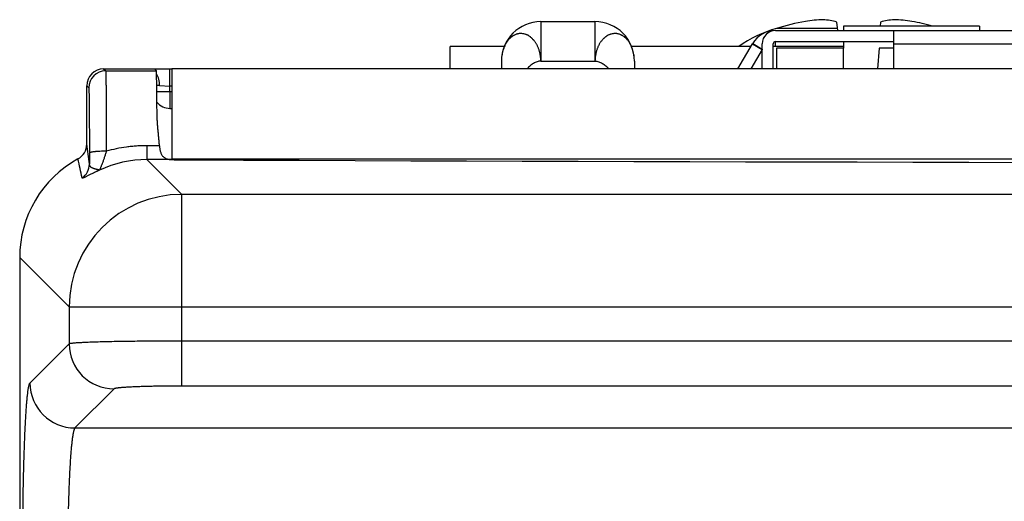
# Model space of a CAD drawing. Header units: inches. Extents: x 0 to 34, y 0 to 22.
# Tile 15 of 103: x 6.7 to 7.6, y 8.1 to 8.5. Entities that reach past the tile are written whole.
import ezdxf

# ---------------------------------------------------------------- set-up
doc = ezdxf.new("R2010")
doc.units = ezdxf.units.IN
doc.header["$LTSCALE"] = 1.87
doc.header["$MEASUREMENT"] = 0
doc.layers.get('0').update_dxf_attribs({"linetype": 'CONTINUOUS'})

msp = doc.modelspace()

# ---------------------------------------------------------------- linework, layer by layer
at = {"color": 7, "linetype": 'CONTINUOUS'}
for p, q in [((7.15618, 8.5162), (7.15618, 8.4812)), ((7.15618, 8.5162), (7.20418, 8.5162)), ((7.20418, 8.5162), (7.20418, 8.4812)), ((7.41957, 8.50833), (7.41877, 8.5158)), ((7.42463, 8.51227), (7.42463, 8.50833)), ((7.5455, 8.51227), (7.42463, 8.51227)), ((7.4576, 8.5158), (7.45722, 8.51227)), ((7.5455, 8.51227), (7.5455, 8.50833)), ((7.3644, 8.50833), (8.56597, 8.50833)), ((7.41937, 8.5102), (7.36514, 8.5102)), ((7.46951, 8.4742), (7.46951, 8.50833)), ((7.07564, 8.4742), (7.07564, 8.49416)), ((7.1237, 8.49416), (7.07564, 8.49416)), ((7.34258, 8.49416), (7.23666, 8.49416)), ((7.33105, 8.4742), (7.34394, 8.49652)), ((7.34394, 8.49652), (7.35246, 8.4916)), ((7.34415, 8.49688), (7.35259, 8.49181)), ((7.35259, 8.4742), (7.35259, 8.49652)), ((7.36243, 8.4742), (7.36243, 8.49652)), ((7.36243, 8.49455), (7.42463, 8.49455)), ((7.3644, 8.49455), (7.3644, 8.49849)), ((7.3644, 8.49849), (7.46951, 8.49849)), ((7.42463, 8.49849), (7.42463, 8.49258)), ((7.46951, 8.49652), (8.46085, 8.49652)), ((7.35246, 8.4916), (7.34242, 8.4742)), ((7.36538, 8.49258), (7.36538, 8.4742)), ((7.42483, 8.49258), (7.36538, 8.49258)), ((7.42483, 8.4742), (7.42483, 8.49258)), ((7.45633, 8.49258), (7.45497, 8.4742)), ((7.46951, 8.49258), (7.45633, 8.49258)), ((7.12118, 8.4812), (7.12118, 8.4742)), ((7.15618, 8.4812), (7.20418, 8.4812)), ((7.23918, 8.4812), (7.23918, 8.4742)), ((6.76818, 8.4742), (6.76998, 8.4724)), ((6.76818, 8.4742), (6.81318, 8.4742)), ((6.76998, 8.4724), (6.81498, 8.4724)), ((6.81318, 8.4742), (6.81498, 8.4724)), ((6.82048, 8.47396), (6.81325, 8.47414)), ((6.82696, 8.45903), (6.82696, 8.4739)), ((6.82868, 8.4742), (6.82868, 8.39367)), ((10.02768, 8.4742), (6.82868, 8.4742)), ((7.07564, 8.47447), (7.12118, 8.47447)), ((7.23918, 8.47447), (7.33121, 8.47447)), ((7.34258, 8.47447), (7.35259, 8.47447)), ((6.75318, 8.40744), (6.75318, 8.4592)), ((6.75318, 8.4592), (6.75498, 8.4574)), ((6.81781, 8.45938), (6.82696, 8.45903)), ((6.827, 8.45407), (6.82696, 8.45903)), ((6.82868, 8.45903), (6.82696, 8.45903)), ((6.81541, 8.45401), (6.827, 8.45407)), ((6.827, 8.45407), (6.827, 8.4392)), ((6.827, 8.45407), (6.82868, 8.45407)), ((6.827, 8.4392), (6.82868, 8.4392)), ((6.8066, 8.40603), (6.8066, 8.39363)), ((6.81768, 8.40603), (6.8066, 8.40603)), ((6.8066, 8.39363), (6.83744, 8.36279)), ((6.82921, 8.39363), (6.8066, 8.39363)), ((10.02768, 8.3942), (6.82868, 8.3942)), ((6.83744, 8.19253), (6.83744, 8.36279)), ((10.01893, 8.36279), (6.83744, 8.36279)), ((6.69368, 8.30673), (6.69368, 5.0241)), ((6.69368, 8.30673), (6.73754, 8.26288)), ((6.73754, 8.26288), (6.73754, 8.22998)), ((6.73754, 8.26288), (10.11883, 8.26288)), ((10.01893, 8.23249), (6.83744, 8.23249)), ((6.73754, 8.22998), (6.7028, 8.19524)), ((6.7775, 8.19002), (6.74276, 8.15528)), ((10.01893, 8.19253), (6.83744, 8.19253)), ((6.74276, 8.15528), (10.11361, 8.15528))]:
    msp.add_line(p, q, dxfattribs=at)
msp.add_lwpolyline([(6.82868, 8.4739), (6.82535, 8.4739), (6.82294, 8.47392), (6.82048, 8.47396)], dxfattribs=at)
for centre, radius, start, end in [((7.15618, 8.4812), 0.035, 90, 180), ((7.20418, 8.4812), 0.035, 0, 90), ((7.43818, 8.26593), 0.25495, 100.68665, 106.64813), ((7.41665, 8.32768), 0.19053, 92.96776, 97.76603), ((7.45974, 8.32791), 0.1903, 82.23106, 87.03514), ((7.43818, 8.26593), 0.25495, 75.08278, 79.31335), ((7.3987, 8.39753), 0.11756, 106.58446, 124.69183), ((7.3644, 8.48471), 0.02362, 90, 150), ((7.3644, 8.49652), 0.01181, 90, 179.99997), ((7.3644, 8.49652), 0.00197, 90.00006, 179.99981), ((7.3644, 8.48471), 0.01378, 148.99728, 150), ((6.76998, 8.4574), 0.015, 90.00527, 179.99473), ((6.81642, 7.86276), 0.59662, 89.86715, 90.10277), ((6.827, 8.4542), 0.015, 219.85526, 270), ((6.73816, 8.40743), 0.01502, 298.84885, 0.03084), ((4.88019, 8.1475), 1.89094, 7.35878, 7.90116), ((10.28847, 8.40278), 3.53294, 180.05366, 180.21226), ((5.46818, 8.11336), 1.30775, 11.64553, 12.40399), ((6.74059, 8.38971), 0.01497, 304.23437, 359.9351), ((6.8066, 8.29425), 0.09938, 90.00286, 115.0883), ((6.83767, 8.26265), 0.10014, 90.13294, 179.86706), ((6.77759, 8.23008), 0.04006, 180.1325, 269.8675), ((6.74285, 8.19534), 0.04006, 180.1325, 269.8675)]:
    msp.add_arc(centre, radius, start, end, dxfattribs=at)
for centre, major_axis, ratio, start_param, end_param in [((6.76818, 8.4592), (-0.01061, 0.01061), 0.999924, -0.78536, 0.78536), ((6.81497, 8.3924), (0, 0.08), 0.008727, -1.016759, -0.008727), ((6.79378, 8.30654), (0.07085, -0.07085), 0.998099, 2.859608, 3.926039), ((6.84557, 8.39473), (0.03, 0), 0.043661, -2.147395, -1.658981), ((8.42818, 9.17627), (18, 0), 0.043661, -1.658981, -1.482612)]:
    msp.add_ellipse(centre, major_axis=major_axis, ratio=ratio, start_param=start_param, end_param=end_param, dxfattribs=at)
for points, knots in [([(7.41877, 8.5158), (7.41679, 8.51634), (7.41282, 8.51723), (7.40879, 8.51777), (7.40679, 8.51795)], [0, 0, 0, 0, 0.50491, 1, 1, 1, 1]), ([(7.46958, 8.51795), (7.46758, 8.51777), (7.46355, 8.51723), (7.45958, 8.51634), (7.4576, 8.5158)], [0, 0, 0, 0, 0.49509, 1, 1, 1, 1]), ([(7.15618, 8.4812), (7.15616, 8.482), (7.15606, 8.4836), (7.15583, 8.48559), (7.15556, 8.48715), (7.15532, 8.48831), (7.15503, 8.48945), (7.15471, 8.49058), (7.15435, 8.49167), (7.15396, 8.49275), (7.15354, 8.4938), (7.15309, 8.49482), (7.1526, 8.49581), (7.15207, 8.49676), (7.15149, 8.49766), (7.15086, 8.49851), (7.15031, 8.49919), (7.14986, 8.49971), (7.14941, 8.50021), (7.14895, 8.5007), (7.14848, 8.50117), (7.14801, 8.50161), (7.14752, 8.50204), (7.14704, 8.50246), (7.14656, 8.50285), (7.14607, 8.50323), (7.14556, 8.50358), (7.14518, 8.50383), (7.14478, 8.50405), (7.14424, 8.50433), (7.14356, 8.50463), (7.14272, 8.50494), (7.14161, 8.50527), (7.14019, 8.50556), (7.13876, 8.50566), (7.13762, 8.50562), (7.13677, 8.50554), (7.13593, 8.50539), (7.13523, 8.50523), (7.13468, 8.50507), (7.13413, 8.50489), (7.13359, 8.50469), (7.13305, 8.50444), (7.1325, 8.50417), (7.13197, 8.50386), (7.13144, 8.50354), (7.13093, 8.5032), (7.13042, 8.50284), (7.12993, 8.50246), (7.12943, 8.50205), (7.12883, 8.50151), (7.12814, 8.50081), (7.12747, 8.50008), (7.12683, 8.49931), (7.12622, 8.4985), (7.12564, 8.49765), (7.12509, 8.49675), (7.12457, 8.4958), (7.12392, 8.49448), (7.12319, 8.49274), (7.12246, 8.49057), (7.1219, 8.48831), (7.12149, 8.48598), (7.12124, 8.4836), (7.12118, 8.482), (7.12118, 8.4812)], [0, 0, 0, 0, 0.036361, 0.072551, 0.090531, 0.108406, 0.126155, 0.14376, 0.161203, 0.178465, 0.195529, 0.212382, 0.229015, 0.245424, 0.2616, 0.277549, 0.293268, 0.301029, 0.308717, 0.323881, 0.33136, 0.338772, 0.353383, 0.360576, 0.367689, 0.381697, 0.388616, 0.395502, 0.402366, 0.409205, 0.422791, 0.436228, 0.449511, 0.475636, 0.501441, 0.514291, 0.527147, 0.540054, 0.553014, 0.559505, 0.566008, 0.579164, 0.585888, 0.592744, 0.60672, 0.613749, 0.620749, 0.634734, 0.641802, 0.648975, 0.663624, 0.6785, 0.693437, 0.708478, 0.72371, 0.739249, 0.755202, 0.771537, 0.788165, 0.822086, 0.856679, 0.891834, 0.927543, 0.96366, 1, 1, 1, 1]), ([(7.23918, 8.4812), (7.23918, 8.482), (7.23913, 8.4836), (7.23888, 8.48598), (7.23847, 8.48831), (7.2379, 8.49057), (7.23718, 8.49274), (7.23645, 8.49448), (7.2358, 8.4958), (7.23528, 8.49675), (7.23473, 8.49765), (7.23414, 8.4985), (7.23353, 8.49931), (7.2329, 8.50008), (7.23223, 8.50081), (7.23154, 8.50151), (7.23094, 8.50205), (7.23044, 8.50246), (7.22995, 8.50284), (7.22944, 8.5032), (7.22892, 8.50354), (7.2284, 8.50386), (7.22787, 8.50417), (7.22732, 8.50444), (7.22678, 8.50469), (7.22624, 8.50489), (7.22569, 8.50507), (7.22514, 8.50523), (7.22444, 8.50539), (7.2236, 8.50554), (7.22275, 8.50562), (7.22161, 8.50566), (7.22018, 8.50556), (7.21876, 8.50527), (7.21764, 8.50494), (7.21681, 8.50463), (7.21612, 8.50433), (7.21559, 8.50405), (7.21519, 8.50383), (7.21481, 8.50358), (7.2143, 8.50323), (7.21381, 8.50285), (7.21333, 8.50246), (7.21284, 8.50204), (7.21236, 8.50161), (7.21189, 8.50117), (7.21142, 8.5007), (7.21096, 8.50021), (7.21051, 8.49971), (7.21006, 8.49919), (7.2095, 8.49851), (7.20888, 8.49766), (7.2083, 8.49676), (7.20777, 8.49581), (7.20728, 8.49482), (7.20683, 8.4938), (7.20641, 8.49275), (7.20602, 8.49167), (7.20566, 8.49058), (7.20534, 8.48945), (7.20505, 8.48831), (7.20481, 8.48715), (7.20454, 8.48559), (7.20431, 8.4836), (7.20421, 8.482), (7.20418, 8.4812)], [0, 0, 0, 0, 0.03634, 0.072457, 0.108166, 0.143321, 0.177914, 0.211835, 0.228463, 0.244798, 0.260751, 0.27629, 0.291522, 0.306563, 0.3215, 0.336376, 0.351025, 0.358198, 0.365266, 0.379251, 0.386251, 0.39328, 0.407256, 0.414112, 0.420836, 0.433992, 0.440495, 0.446986, 0.459946, 0.472853, 0.485709, 0.498559, 0.524364, 0.550489, 0.563772, 0.577209, 0.590795, 0.597634, 0.604498, 0.611384, 0.618303, 0.632311, 0.639424, 0.646617, 0.661228, 0.66864, 0.676119, 0.691283, 0.698971, 0.706732, 0.722451, 0.7384, 0.754576, 0.770985, 0.787618, 0.804471, 0.821535, 0.838797, 0.85624, 0.873845, 0.891594, 0.909469, 0.927449, 0.963639, 1, 1, 1, 1]), ([(7.15618, 8.4812), (7.15563, 8.48118), (7.15449, 8.48105), (7.15282, 8.48062), (7.15118, 8.47998), (7.14959, 8.47913), (7.14806, 8.47812), (7.14663, 8.47695), (7.14532, 8.47565), (7.14453, 8.4747), (7.14416, 8.47421)], [0, 0, 0, 0, 0.117024, 0.236962, 0.359958, 0.485677, 0.613453, 0.742416, 0.871592, 1, 1, 1, 1]), ([(7.20418, 8.4812), (7.20474, 8.48118), (7.20587, 8.48105), (7.20754, 8.48062), (7.20919, 8.47998), (7.21078, 8.47913), (7.21231, 8.47812), (7.21374, 8.47695), (7.21505, 8.47565), (7.21584, 8.4747), (7.21621, 8.47421)], [0, 0, 0, 0, 0.117024, 0.236962, 0.359958, 0.485677, 0.613453, 0.742416, 0.871592, 1, 1, 1, 1]), ([(6.76998, 8.4724), (6.76998, 8.4724), (6.76999, 8.47239), (6.76999, 8.47236), (6.77, 8.47233), (6.77001, 8.47228), (6.77001, 8.47223), (6.77002, 8.47214), (6.77003, 8.47199), (6.77004, 8.47179), (6.77006, 8.47155), (6.77007, 8.47127), (6.77008, 8.47095), (6.77009, 8.47058), (6.77011, 8.47018), (6.77012, 8.46973), (6.77014, 8.46906), (6.77016, 8.46812), (6.77018, 8.46688), (6.7702, 8.46549), (6.77023, 8.46394), (6.77025, 8.46224), (6.77027, 8.46041), (6.77029, 8.45843), (6.77032, 8.45552), (6.77036, 8.45157), (6.77039, 8.44648), (6.77043, 8.44093), (6.77045, 8.43499), (6.77048, 8.4287), (6.7705, 8.4221), (6.77052, 8.41644), (6.77052, 8.41181), (6.77053, 8.40707), (6.77053, 8.4035), (6.77054, 8.4011)], [0, 0, 0, 0, 0.000204, 0.000545, 0.001026, 0.001649, 0.002416, 0.003326, 0.005577, 0.008402, 0.011799, 0.015768, 0.020308, 0.025414, 0.031085, 0.037319, 0.044111, 0.059358, 0.076795, 0.096387, 0.118093, 0.141868, 0.167664, 0.195426, 0.225099, 0.289927, 0.361613, 0.439566, 0.523144, 0.611657, 0.704378, 0.800541, 0.849665, 0.899352, 1, 1, 1, 1]), ([(6.81781, 8.45938), (6.8178, 8.46034), (6.81768, 8.46223), (6.81725, 8.46454), (6.81674, 8.46629), (6.81615, 8.46791), (6.81558, 8.46905), (6.81515, 8.46976)], [0, 0, 0, 0, 0.264917, 0.523377, 0.648491, 0.769993, 1, 1, 1, 1]), ([(6.75498, 8.4574), (6.75498, 8.4574), (6.75499, 8.45739), (6.75499, 8.45737), (6.755, 8.45734), (6.75501, 8.45731), (6.75501, 8.45726), (6.75502, 8.45719), (6.75503, 8.45707), (6.75504, 8.45691), (6.75506, 8.45671), (6.75507, 8.45648), (6.75508, 8.45622), (6.75509, 8.45592), (6.75511, 8.45546), (6.75513, 8.45481), (6.75516, 8.45393), (6.75518, 8.45292), (6.75521, 8.45178), (6.75523, 8.45053), (6.75525, 8.44915), (6.75527, 8.44766), (6.75529, 8.44605), (6.75532, 8.44369), (6.75536, 8.44048), (6.75539, 8.43634), (6.75543, 8.43183), (6.75546, 8.427), (6.75548, 8.42189), (6.7555, 8.41653), (6.75552, 8.41098), (6.75553, 8.40527), (6.75554, 8.40142), (6.75554, 8.39947)], [0, 0, 0, 0, 0.000214, 0.000561, 0.001046, 0.001673, 0.002442, 0.003355, 0.00561, 0.008438, 0.011838, 0.015809, 0.020349, 0.025455, 0.031128, 0.044157, 0.059408, 0.076844, 0.096434, 0.118139, 0.141916, 0.167713, 0.195472, 0.225142, 0.28997, 0.361651, 0.439599, 0.523174, 0.61168, 0.704398, 0.800554, 0.89936, 1, 1, 1, 1]), ([(6.81768, 8.40603), (6.81759, 8.40728), (6.8174, 8.40977), (6.81708, 8.41348), (6.81674, 8.41714), (6.8164, 8.42075), (6.81609, 8.42429), (6.81582, 8.42776), (6.81563, 8.43115), (6.81557, 8.43339), (6.81557, 8.43449)], [0, 0, 0, 0, 0.131912, 0.262449, 0.391302, 0.518183, 0.642793, 0.764827, 0.883993, 1, 1, 1, 1]), ([(6.8066, 8.40603), (6.80508, 8.40603), (6.80203, 8.40598), (6.79747, 8.40575), (6.79292, 8.40536), (6.78688, 8.40465), (6.77938, 8.40336), (6.77346, 8.40192), (6.77054, 8.4011)], [0, 0, 0, 0, 0.125033, 0.25007, 0.375094, 0.500109, 0.750068, 1, 1, 1, 1]), ([(6.81768, 8.40603), (6.81771, 8.40554), (6.8178, 8.40457), (6.818, 8.40314), (6.81827, 8.40179), (6.81861, 8.4005), (6.81904, 8.39932), (6.81955, 8.39824), (6.82016, 8.39727), (6.82087, 8.39643), (6.82166, 8.39571), (6.82254, 8.39511), (6.8235, 8.39463), (6.82453, 8.39427), (6.82562, 8.39399), (6.82677, 8.3938), (6.82797, 8.39368), (6.82879, 8.39364), (6.82921, 8.39363)], [0, 0, 0, 0, 0.076602, 0.151136, 0.222967, 0.291614, 0.356816, 0.418598, 0.477315, 0.533652, 0.588539, 0.643005, 0.698009, 0.75432, 0.812461, 0.87273, 0.935253, 1, 1, 1, 1]), ([(6.77054, 8.4011), (6.76957, 8.4011), (6.76766, 8.40108), (6.76532, 8.401), (6.76352, 8.40091), (6.76227, 8.40083), (6.76109, 8.40073), (6.76001, 8.40063), (6.75902, 8.40051), (6.75815, 8.40038), (6.75739, 8.40025), (6.75684, 8.40013), (6.75646, 8.40002), (6.75622, 8.39995), (6.75602, 8.39987), (6.75586, 8.3998), (6.75572, 8.39972), (6.75562, 8.39964), (6.75556, 8.39956), (6.75554, 8.3995), (6.75554, 8.39947)], [0, 0, 0, 0, 0.190718, 0.374274, 0.461202, 0.5438, 0.621297, 0.692976, 0.758181, 0.816325, 0.866904, 0.909512, 0.927737, 0.943879, 0.957936, 0.969928, 0.979918, 0.988035, 0.994551, 1, 1, 1, 1]), ([(6.77054, 8.4011), (6.7704, 8.40061), (6.77012, 8.39964), (6.76968, 8.3982), (6.76924, 8.39679), (6.76865, 8.39497), (6.7679, 8.39281), (6.76714, 8.39074), (6.76654, 8.3892), (6.76612, 8.38814), (6.76573, 8.38718), (6.76542, 8.38643), (6.76519, 8.3859), (6.76503, 8.38554), (6.76489, 8.38522), (6.76477, 8.38494), (6.76467, 8.3847), (6.76458, 8.38451), (6.76452, 8.38437), (6.76448, 8.38429), (6.76447, 8.38426)], [0, 0, 0, 0, 0.085168, 0.169353, 0.252193, 0.333378, 0.48952, 0.635041, 0.702727, 0.766226, 0.824735, 0.87732, 0.901026, 0.922765, 0.942311, 0.959437, 0.97394, 0.985635, 0.99436, 1, 1, 1, 1]), ([(6.76447, 8.38426), (6.76445, 8.38426), (6.76443, 8.38427), (6.76439, 8.38429), (6.76435, 8.3843), (6.76431, 8.3843), (6.76426, 8.38431), (6.7642, 8.38432), (6.76415, 8.38433), (6.76409, 8.38435), (6.76404, 8.38437), (6.76399, 8.3844), (6.76394, 8.38443), (6.76389, 8.38446), (6.76382, 8.38449), (6.76375, 8.38451), (6.76364, 8.38454), (6.76349, 8.38457), (6.76331, 8.38461), (6.76312, 8.38466), (6.76293, 8.38471), (6.76273, 8.38476), (6.76246, 8.38482), (6.76211, 8.38491), (6.76169, 8.38502), (6.76127, 8.38513), (6.76084, 8.38525), (6.76042, 8.38537), (6.76001, 8.3855), (6.7596, 8.38563), (6.75921, 8.38576), (6.75871, 8.38595), (6.75812, 8.3862), (6.75748, 8.38655), (6.75692, 8.38694), (6.75644, 8.38737), (6.75606, 8.38787), (6.75578, 8.38842), (6.75561, 8.38904), (6.75557, 8.38947), (6.75556, 8.38969)], [0, 0, 0, 0, 0.004546, 0.00734, 0.01069, 0.014746, 0.019415, 0.024453, 0.029618, 0.034696, 0.039622, 0.044578, 0.049733, 0.05524, 0.061276, 0.067985, 0.07531, 0.091332, 0.108299, 0.12555, 0.14316, 0.16127, 0.179928, 0.218283, 0.257073, 0.296065, 0.335246, 0.37432, 0.412938, 0.450887, 0.488016, 0.5242, 0.593402, 0.658182, 0.718738, 0.775751, 0.830489, 0.884745, 0.94061, 1, 1, 1, 1]), ([(6.76446, 8.38426), (6.7643, 8.38418), (6.76398, 8.38404), (6.7635, 8.38382), (6.76303, 8.3836), (6.76242, 8.38332), (6.76167, 8.38297), (6.76053, 8.38243), (6.75918, 8.38179), (6.75767, 8.38104), (6.75628, 8.38035), (6.75501, 8.37972), (6.75388, 8.37916), (6.75287, 8.37866), (6.75199, 8.37823), (6.75122, 8.37787), (6.75066, 8.37763), (6.75027, 8.37747), (6.75002, 8.37738), (6.74979, 8.37731), (6.7496, 8.37725), (6.74944, 8.37722), (6.7493, 8.3772), (6.74919, 8.37721), (6.7491, 8.37723), (6.74904, 8.37727), (6.74902, 8.37731), (6.74901, 8.37734)], [0, 0, 0, 0, 0.03129, 0.062074, 0.092429, 0.1223, 0.18061, 0.236984, 0.343867, 0.442835, 0.533681, 0.61626, 0.690494, 0.756369, 0.813921, 0.863209, 0.904339, 0.92189, 0.937458, 0.951075, 0.962778, 0.97262, 0.980679, 0.987082, 0.992067, 0.996106, 1, 1, 1, 1]), ([(6.83744, 8.23249), (6.83426, 8.23249), (6.82794, 8.23248), (6.81852, 8.23244), (6.80928, 8.23239), (6.80029, 8.2323), (6.79164, 8.2322), (6.78341, 8.23208), (6.77567, 8.23193), (6.76849, 8.23177), (6.76194, 8.23159), (6.75691, 8.23143), (6.75323, 8.23128), (6.75076, 8.23118), (6.74849, 8.23107), (6.74642, 8.23096), (6.74456, 8.23084), (6.7429, 8.23073), (6.74147, 8.23061), (6.74025, 8.23049), (6.73937, 8.23038), (6.73878, 8.2303), (6.73842, 8.23024), (6.73812, 8.23018), (6.73787, 8.23011), (6.7377, 8.23006), (6.7376, 8.23002), (6.73755, 8.22999), (6.73754, 8.22998)], [0, 0, 0, 0, 0.095319, 0.189769, 0.282492, 0.372642, 0.4594, 0.541976, 0.61962, 0.691626, 0.75734, 0.816167, 0.842829, 0.867575, 0.890349, 0.9111, 0.929782, 0.946354, 0.96078, 0.973029, 0.983079, 0.987275, 0.990917, 0.994005, 0.996541, 0.998533, 0.999331, 1, 1, 1, 1]), ([(6.69659, 8.00311), (6.69653, 8.0087), (6.69643, 8.01997), (6.69637, 8.03694), (6.69639, 8.05397), (6.69649, 8.07085), (6.69667, 8.08737), (6.69693, 8.10332), (6.69726, 8.1185), (6.69767, 8.13273), (6.69807, 8.14392), (6.69842, 8.15226), (6.6987, 8.15801), (6.69899, 8.16341), (6.69929, 8.16842), (6.6996, 8.17305), (6.69992, 8.17727), (6.70025, 8.18106), (6.70059, 8.18443), (6.70089, 8.18696), (6.70114, 8.18876), (6.70132, 8.18994), (6.7015, 8.19101), (6.70168, 8.19196), (6.70186, 8.1928), (6.70204, 8.19352), (6.7022, 8.19404), (6.70233, 8.1944), (6.70242, 8.19463), (6.70251, 8.19482), (6.7026, 8.19499), (6.7027, 8.19513), (6.70276, 8.19521), (6.7028, 8.19524)], [0, 0, 0, 0, 0.087107, 0.175617, 0.264435, 0.352459, 0.438602, 0.521793, 0.60101, 0.675268, 0.74366, 0.775387, 0.805339, 0.833425, 0.859555, 0.883654, 0.905648, 0.925471, 0.943066, 0.958382, 0.965173, 0.971379, 0.976999, 0.98203, 0.986469, 0.990319, 0.993583, 0.994998, 0.996269, 0.997401, 0.998395, 0.999259, 1, 1, 1, 1]), ([(6.83744, 8.19253), (6.83364, 8.19253), (6.82799, 8.1925), (6.82054, 8.19242), (6.81514, 8.19234), (6.80995, 8.19224), (6.80501, 8.19212), (6.80037, 8.19197), (6.79607, 8.19181), (6.79214, 8.19163), (6.78862, 8.19144), (6.78596, 8.19126), (6.78407, 8.19111), (6.78283, 8.19099), (6.78171, 8.19088), (6.78072, 8.19076), (6.77985, 8.19065), (6.77912, 8.19053), (6.7786, 8.19042), (6.77825, 8.19034), (6.77803, 8.19027), (6.77785, 8.19021), (6.7777, 8.19015), (6.77758, 8.19009), (6.77752, 8.19004), (6.7775, 8.19002)], [0, 0, 0, 0, 0.189515, 0.282112, 0.37214, 0.458776, 0.541239, 0.618785, 0.690696, 0.756339, 0.815109, 0.866488, 0.889268, 0.910035, 0.928741, 0.94535, 0.959833, 0.972164, 0.98232, 0.98658, 0.990299, 0.993488, 0.996155, 0.998315, 1, 1, 1, 1]), ([(6.74276, 8.15528), (6.74272, 8.15525), (6.74263, 8.15517), (6.7425, 8.15502), (6.74238, 8.15483), (6.74226, 8.1546), (6.74214, 8.15434), (6.74197, 8.15392), (6.74176, 8.15329), (6.74152, 8.15243), (6.74129, 8.15141), (6.74105, 8.15025), (6.74082, 8.14894), (6.74059, 8.14749), (6.74036, 8.14589), (6.74014, 8.14416), (6.73984, 8.14157), (6.73947, 8.138), (6.73907, 8.13334), (6.73869, 8.12817), (6.73833, 8.12255), (6.73799, 8.11648), (6.73768, 8.11001), (6.7374, 8.10317), (6.73706, 8.09343), (6.73686, 8.08596), (6.73675, 8.08089)], [0, 0, 0, 0, 0.002203, 0.004774, 0.007754, 0.011168, 0.015035, 0.019364, 0.029437, 0.041422, 0.05533, 0.07116, 0.088902, 0.108541, 0.130057, 0.153425, 0.178618, 0.234354, 0.296983, 0.366182, 0.441591, 0.522812, 0.609413, 0.700934, 0.796886, 1, 1, 1, 1])]:
    msp.add_open_spline(points, degree=3, knots=knots, dxfattribs=at)

doc.saveas('drawing.dxf')
